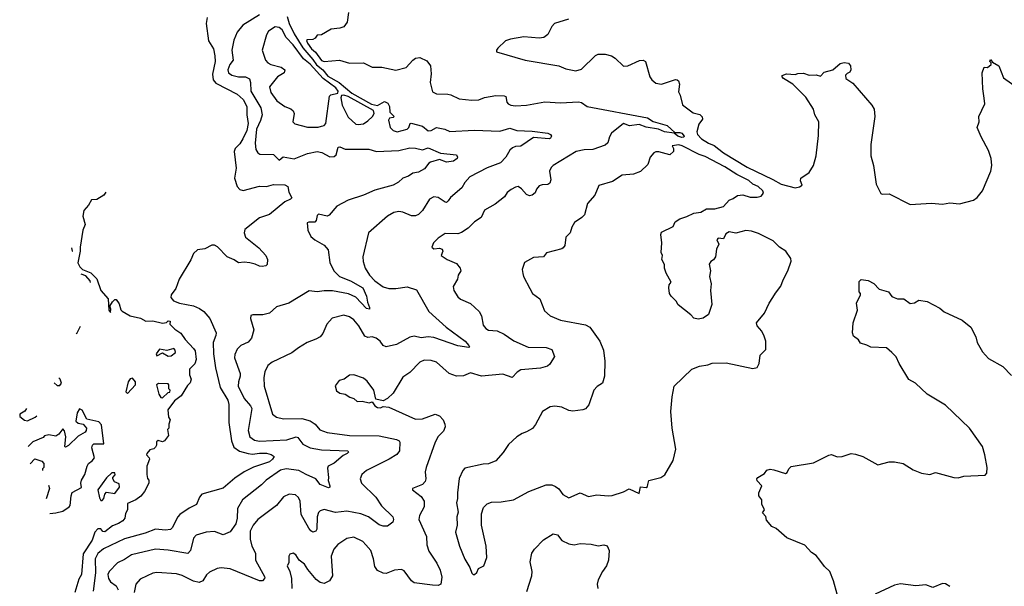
# Model space of a CAD drawing. Extents: x 2220333 to 2384341, y 721037 to 894043.
# Tile 8 of 256: x 2223298 to 2230304, y 740620 to 744653. Entities that reach past the tile are written whole.
import ezdxf

# ---------------------------------------------------------------- set-up
doc = ezdxf.new("R2010")
doc.units = 0

msp = doc.modelspace()

# ---------------------------------------------------------------- linework, layer by layer
at = {"layer": '0CON10XD'}
for points in [[(2225005, 744686.7), (2224885.7, 744615), (2224846.3, 744563.7), (2224822.2, 744507.8), (2224807.1, 744435), (2224816.2, 744365), (2224794.6, 744335), (2224780, 744295), (2224784.2, 744274.2), (2224808, 744258), (2224855, 744247.1), (2224905, 744245.3), (2224932.4, 744232.4), (2224941.5, 744205), (2224943.5, 744145), (2225014.5, 744025), (2225023, 743975), (2225012.1, 743935), (2224983.9, 743873.9), (2224973.2, 743773.2), (2224977.8, 743727.8), (2224992, 743705), (2225005.8, 743695.8), (2225105, 743694), (2225143.6, 743653.6), (2225172.9, 743677.1), (2225251.8, 743661.8), (2225345, 743701.3), (2225413.8, 743713.8), (2225448.3, 743708.3), (2225505, 743677.5), (2225535, 743678), (2225549.1, 743690.9), (2225564.2, 743745), (2225575, 743747.1), (2225615, 743731.6), (2225782.3, 743732.3), (2225835.8, 743715.8), (2225995, 743721.1), (2226075, 743741.5), (2226115, 743739.5), (2226165, 743725.6), (2226205, 743741.1), (2226292.7, 743702.7), (2226405, 743690.6), (2226412.9, 743675), (2226410, 743665), (2226385, 743645.8), (2226335, 743639.5), (2226285, 743658.8), (2226220.3, 743639.7), (2226208.2, 743631.8), (2226178.8, 743591.2), (2226135, 743568), (2226095, 743560), (2226065, 743538), (2226025, 743524.2), (2225993, 743497), (2225955, 743475.5), (2225825, 743440), (2225745, 743403.6), (2225635, 743368.8), (2225555, 743326.5), (2225499.6, 743260.4), (2225485, 743255.5), (2225425, 743268.1), (2225415, 743260), (2225406.7, 743223.3), (2225398.1, 743211.9), (2225355, 743211.2), (2225344.1, 743205.9), (2225348.6, 743155), (2225369.5, 743109.5), (2225397.5, 743085), (2225465, 743047.1), (2225494, 743015), (2225503.8, 742923.8), (2225534, 742865), (2225574.6, 742825), (2225652.5, 742795), (2225739.2, 742745), (2225765.3, 742685), (2225772.8, 742642.8), (2225788.1, 742605), (2225786.5, 742593.5), (2225765, 742598.1), (2225688.8, 742678.8), (2225637.4, 742702.6), (2225525, 742722.9), (2225463.9, 742723.9), (2225415, 742716), (2225358, 742722), (2225213.3, 742635), (2225125, 742608.8), (2225075, 742564), (2225028.8, 742551.2), (2224957, 742553), (2224943.6, 742546.4), (2224941.2, 742525), (2224964.3, 742445), (2224947.8, 742385), (2224925, 742357.8), (2224871.4, 742335), (2224845, 742307.5), (2224829.1, 742270.9), (2224825.5, 742245), (2224866.5, 742135), (2224866.5, 742115), (2224854, 742075), (2224853.9, 742045), (2224895, 741955.6), (2224940, 741905), (2224948.9, 741885), (2224925, 741730), (2224935.5, 741685), (2224969.7, 741659.7), (2225005, 741652.2), (2225198.3, 741661.7), (2225265, 741684.6), (2225278.2, 741678.2), (2225312, 741632), (2225365.2, 741605.2), (2225445, 741590.8), (2225633.3, 741585), (2225636.9, 741575), (2225628.6, 741565), (2225600, 741550), (2225535, 741496.5), (2225494.2, 741475), (2225489.4, 741460.6), (2225494.5, 741395), (2225492.6, 741372.6), (2225505.7, 741335), (2225503.8, 741326.2), (2225495, 741322), (2225436.2, 741345), (2225404.4, 741385), (2225335.4, 741415), (2225285, 741444.7), (2225195, 741455.2), (2225155, 741445.8), (2225052.9, 741375), (2225018.7, 741341.3), (2224884.5, 741235), (2224847.3, 741175), (2224845.2, 741105.2), (2224836.5, 741065), (2224795, 741008.4), (2224745, 740986.7), (2224685, 741010), (2224625, 741006.5), (2224555, 740984.3), (2224535, 740962), (2224513.3, 740875), (2224495, 740854.4), (2224355, 740877.2), (2224263.6, 740883.6), (2224095, 740843.3), (2224045, 740810.8), (2223995, 740788.2), (2223935.7, 740725), (2223926.5, 740705), (2223930, 740675), (2223945, 740652.7), (2223985, 740624.5), (2223999.7, 740595)], [(2225637.5, 744705), (2225628.1, 744635), (2225605, 744602), (2225575, 744592.5), (2225515, 744586.2), (2225445, 744546.2), (2225415, 744542.5), (2225399.5, 744520.5), (2225385, 744511.2), (2225345, 744510), (2225340, 744505), (2225346, 744485), (2225374.8, 744445), (2225401.9, 744421.9), (2225445, 744363.5), (2225465, 744356), (2225574.1, 744365.9), (2225645, 744344.2), (2225745, 744345.6), (2225805, 744314.2), (2225875, 744315.6), (2225975, 744294.2), (2226046.9, 744313.1), (2226095, 744365.7), (2226115, 744379.4), (2226145, 744383.3), (2226195, 744360.8), (2226220, 744325), (2226226.4, 744266.4), (2226218.9, 744205), (2226235, 744140), (2226265, 744124), (2226345, 744123.1), (2226365, 744117.8), (2226425, 744089.4), (2226515, 744078.9), (2226565, 744083.5), (2226605, 744098), (2226685, 744113.7), (2226745, 744111.4), (2226756, 744105), (2226764, 744065), (2226773.1, 744053.1), (2226793.4, 744043.4), (2226825, 744040), (2226905, 744044.5), (2227035, 744067.9), (2227145, 744060.8), (2227275, 744069.2), (2227295, 744064), (2227335, 744034.5), (2227765, 743954.8), (2227805, 743929.3), (2227905, 743899), (2227932.9, 743872.9), (2227960, 743850), (2227995, 743850.9), (2228008.9, 743845), (2228026.2, 743823.8), (2228023.3, 743816.7), (2228010, 743815), (2227982, 743825), (2227954.4, 743844.4), (2227885, 743854), (2227843.1, 743873.1), (2227755, 743888), (2227705, 743906.4), (2227637.9, 743897.9), (2227595, 743912.9), (2227510, 743845), (2227495, 743820), (2227482.7, 743777.3), (2227465, 743759.4), (2227375, 743728.8), (2227315, 743726), (2227256.4, 743713.7), (2227094, 743616), (2227079.3, 743600.7), (2227068.5, 743575), (2227076.3, 743513.7), (2227070.3, 743489.7), (2227055, 743480.8), (2227015, 743477.5), (2226995, 743469.2), (2226975, 743446.2), (2226965, 743420.8), (2226945, 743403.1), (2226925, 743400), (2226905, 743408.1), (2226869.8, 743449.8), (2226845, 743466.2), (2226825, 743462), (2226795.6, 743444.4)], [(2224632.7, 744667.3), (2224623.9, 744625), (2224642.3, 744502.3), (2224676.8, 744445), (2224687.8, 744395), (2224688.8, 744355), (2224669.3, 744265), (2224674, 744225), (2224695, 744200.7), (2224845, 744123.8), (2224888.4, 744085), (2224915.4, 744035), (2224914.7, 743975.3), (2224923.7, 743913.7), (2224913.3, 743865), (2224885.6, 743805), (2224865, 743768.4), (2224831.1, 743735), (2224824.6, 743715), (2224837.9, 743595), (2224827.3, 743525), (2224845.5, 743465.5), (2224863.6, 743443.6), (2224887.9, 743437.9), (2225005, 743466.9), (2225055, 743465.5), (2225105, 743479.2), (2225185, 743478.2), (2225206.5, 743465), (2225214.2, 743424.2), (2225233.8, 743385), (2225226.2, 743375), (2225185, 743357.1), (2225075, 743267.5), (2225005, 743241.9), (2224901.1, 743158.9), (2224895.5, 743135), (2224905.3, 743105.3), (2224998.9, 743028.9), (2225050, 742975), (2225062, 742945), (2225059.3, 742910.7), (2225048.8, 742901.2), (2225024.1, 742895.9), (2225005, 742897.5), (2224973.7, 742913.7), (2224935, 742923.3), (2224895, 742926.9), (2224855, 742921.9), (2224824, 742944), (2224775, 742965.5), (2224705, 743036.4), (2224685, 743048.2), (2224665, 743047.1), (2224615, 743021.2), (2224563.5, 743015), (2224535, 742989.4), (2224516, 742944), (2224433.1, 742805), (2224409.3, 742740.7), (2224375.6, 742695), (2224372.9, 742675), (2224392.4, 742652.4), (2224435, 742635.8), (2224535, 742615.7), (2224576.9, 742596.9), (2224607.3, 742575), (2224650.3, 742525), (2224696.5, 742425), (2224694.5, 742405), (2224674.7, 742355), (2224676.8, 742275), (2224690.6, 742175), (2224725.4, 742035), (2224778.8, 741945), (2224787.5, 741915), (2224785.4, 741785.4), (2224805.4, 741655), (2224821.2, 741611.2), (2224862.6, 741582.6), (2224925, 741564.6), (2224955, 741560.4), (2225005, 741568.1), (2225055, 741566.7), (2225088.4, 741558.4), (2225108.8, 741545), (2225098.1, 741525), (2225075, 741506.4), (2224961.2, 741468.8), (2224894.8, 741435.2), (2224829.1, 741390.9), (2224745, 741318.6), (2224595, 741276), (2224578, 741255), (2224557.2, 741202.8), (2224503.4, 741176.6), (2224438.3, 741131.7), (2224423.3, 741115), (2224384, 741036), (2224372, 741025), (2224335, 741018.5), (2224265, 741025.6), (2224192, 740998), (2224045, 740958.2), (2223894, 740886), (2223855, 740854.6), (2223835.3, 740815), (2223838.3, 740715), (2223820.9, 740585)], [(2225201, 744675), (2225214.6, 744625), (2225251.6, 744551.6), (2225312.5, 744452.5), (2225385, 744370.2), (2225411.1, 744331.1), (2225456.2, 744295), (2225491.5, 744251.5), (2225570.3, 744205), (2225660.8, 744130.8), (2225800.5, 744050.5), (2225845, 744041.5), (2225895, 744070), (2225918.7, 744058.7), (2225930.6, 744035), (2225932, 743995), (2225962.5, 743965), (2225955, 743957.5), (2225928.6, 743951.4), (2225921.3, 743938.7), (2225935, 743886.2), (2225955, 743863.1), (2225985, 743855.6), (2226055, 743873.3), (2226068, 743885), (2226076.7, 743913.3), (2226084.4, 743915.6), (2226165, 743895.6), (2226205, 743862.6), (2226225, 743864.1), (2226265, 743886.4), (2226322.6, 743872.6), (2226357.6, 743857.6), (2226532.6, 743867.4), (2226715, 743859.8), (2226785, 743880.4), (2226835, 743863.6), (2226945, 743860.6), (2227055, 743844.4), (2227075, 743835.7), (2227081.1, 743825), (2227075, 743808.6), (2227065, 743804.6), (2226955, 743814.3), (2226865, 743752), (2226825, 743750.8), (2226805, 743741.4), (2226785.8, 743725), (2226757.5, 743675), (2226719.2, 743635), (2226625, 743598.5), (2226500, 743535), (2226465.6, 743495), (2226445, 743457.1), (2226363.1, 743386.9), (2226347.2, 743362.8), (2226335, 743352.5), (2226325, 743354.2), (2226275, 743386.7), (2226245, 743391.1), (2226214.6, 743375.4), (2226165, 743294.3), (2226135, 743265.8), (2226115, 743257.1), (2226085, 743255.7), (2226023.4, 743283.4), (2225995, 743286.9), (2225960.6, 743279.4), (2225915, 743254.4), (2225780, 743135), (2225738.6, 742965), (2225742.1, 742932.1), (2225757.1, 742885), (2225787.8, 742835), (2225825.6, 742795), (2225885, 742752.5), (2225925, 742739.5), (2225975, 742738.5), (2226055, 742750.5), (2226120.8, 742730.8), (2226208.5, 742575), (2226333.3, 742463.3), (2226467.1, 742365), (2226494.2, 742335), (2226498.8, 742325), (2226495, 742320), (2226415, 742331.8), (2226245, 742392), (2226205, 742396.2), (2226155, 742388.5), (2226105, 742399.2), (2226075, 742392.5), (2225978.2, 742341.8), (2225905, 742324.3), (2225885, 742334.2), (2225862.9, 742365), (2225835, 742386.9), (2225805, 742396.7), (2225775, 742391.9), (2225755, 742400.6), (2225711.5, 742475), (2225675, 742516.9), (2225645, 742537.8), (2225605, 742550), (2225520.6, 742529.4), (2225484.2, 742485), (2225455, 742420), (2225435, 742396), (2225405, 742378.6), (2225343.6, 742356.4), (2225282.6, 742317.4), (2225235, 742281.9), (2225093.7, 742216.3), (2225065, 742191.2), (2225043.6, 742146.4), (2225034.5, 742105.5), (2225038.5, 742045), (2225096, 741845), (2225125, 741824.4), (2225175, 741812.9), (2225304.8, 741814.8), (2225365, 741798), (2225400.6, 741775), (2225433.4, 741733.4), (2225485, 741713.6), (2225645, 741693.2), (2225855, 741691.5), (2225980, 741665), (2225998.8, 741655), (2226002.5, 741645), (2226000.6, 741585), (2225981.5, 741558.5), (2225928, 741525)], [(2227202.7, 744657.3), (2227103.3, 744625), (2227083.8, 744605), (2227055, 744546.7), (2227027.5, 744525), (2226995, 744521.2), (2226885, 744530), (2226790, 744515), (2226755, 744502.5), (2226700.7, 744449.3), (2226690, 744435), (2226690, 744425), (2226895, 744364.2), (2227134.2, 744324.2), (2227185, 744302.5), (2227255, 744290), (2227295, 744300), (2227395, 744397.8), (2227415, 744408.1), (2227465, 744408.6), (2227510, 744395), (2227535, 744380), (2227595, 744321.2), (2227625, 744323.8), (2227707.7, 744362.3), (2227735, 744363.8), (2227750, 744355), (2227782.5, 744245), (2227795, 744224), (2227825, 744201.4), (2227865, 744194.3), (2227965, 744226), (2227975.9, 744225.9), (2227985, 744217.5), (2227992, 744195), (2227985, 744140), (2227998, 744115), (2228015, 744046.2), (2228090.7, 743990.7), (2228137.9, 743977.9), (2228155, 743962.5), (2228155.5, 743945), (2228130.3, 743909.7), (2228115.3, 743855), (2228120.4, 743835), (2228150.2, 743805), (2228198.1, 743775), (2228238.5, 743758.5), (2228307, 743705), (2228475, 743602.7), (2228656.6, 743516.6), (2228715, 743482.8), (2228815, 743457.1), (2228845.7, 743464.3)], [(2225421.7, 743888.3), (2225445, 743894.2), (2225465, 743900), (2225476.7, 743915), (2225501.8, 744108.2), (2225512.3, 744117.7), (2225560.9, 744129.1), (2225565.4, 744145), (2225546.8, 744166.8), (2225458.6, 744235), (2225366, 744336), (2225317, 744375), (2225244.9, 744474.9), (2225195, 744525.7), (2225165, 744580), (2225145, 744598), (2225115, 744601.8), (2225068.1, 744571.9), (2225054, 744546), (2225024.3, 744435), (2225047.1, 744365), (2225064.2, 744345), (2225085, 744333.8), (2225159.2, 744315), (2225184.4, 744295), (2225179.2, 744275), (2225132.8, 744247.2), (2225076.5, 744175), (2225084.5, 744135), (2225127.8, 744075), (2225185.2, 744035.2), (2225228.3, 744018.3), (2225245.2, 744005.2), (2225251.5, 743985), (2225242.5, 743925), (2225255, 743910.8), (2225345, 743888.9), (2225421.7, 743888.3)], [(2228845.7, 743464.3), (2228866.7, 743475), (2228853.3, 743505), (2228856.7, 743525), (2228916.2, 743565), (2228946.2, 743615), (2228966, 743685), (2228982.3, 743827.7), (2228984, 743925), (2228956.7, 743975), (2228945.9, 744015.9), (2228890.5, 744100.5), (2228800, 744195), (2228732.5, 744235), (2228722.5, 744245), (2228723.9, 744256.1), (2228755, 744266.7), (2228815, 744262.5), (2228835, 744270), (2228875, 744272.5), (2228915, 744257.5), (2228965, 744260), (2228995, 744250), (2229021.7, 744278.3), (2229083.6, 744296.4), (2229135, 744340), (2229165, 744347.5), (2229195, 744342.5), (2229208.8, 744325), (2229212, 744295), (2229205, 744280), (2229185, 744270), (2229175, 744257.5), (2229176.7, 744235), (2229225, 744200), (2229360.8, 744045), (2229376.9, 744015), (2229381.9, 743965), (2229362.2, 743815), (2229354.4, 743765), (2229353.1, 743685), (2229373.3, 743615), (2229391.4, 743481.4), (2229425, 743416.2), (2229435, 743411.2), (2229485, 743414), (2229635, 743336.7), (2229785, 743346.2), (2229865, 743338.8), (2229915, 743348.8), (2229985, 743343.3), (2230085, 743369.2), (2230111.7, 743388.3), (2230148.6, 743435), (2230207.5, 743575), (2230215.7, 743614.3), (2230209.4, 743665), (2230191.1, 743721.1), (2230138.3, 743818.3), (2230110.8, 743885), (2230124, 743925), (2230122, 743965), (2230164.2, 744055), (2230161.4, 744095), (2230151.3, 744161.3), (2230146.4, 744273.6), (2230160, 744315), (2230185, 744312.5), (2230210, 744335), (2230210, 744345), (2230200, 744355), (2230205, 744370), (2230220, 744350), (2230265, 744323.8), (2230298.3, 744238.3), (2230395, 744169.2)], [(2225706.5, 743906.5), (2225745, 743912.3), (2225775, 743931.8), (2225808.8, 743965), (2225820.9, 743985), (2225815.4, 744005.4), (2225636.4, 744106.4), (2225604.5, 744115.5), (2225587.3, 744112.7), (2225583.3, 744096.7), (2225593.8, 744045), (2225635, 743959.1), (2225690.4, 743910.4), (2225706.5, 743906.5)], [(2226535, 740703.3), (2226550.7, 740719.3), (2226563.6, 740746.4), (2226600, 740765), (2226621.2, 740825), (2226616.9, 740905), (2226584.3, 741055), (2226584, 741135), (2226599.3, 741180.7), (2226623.9, 741206.1), (2226655, 741218.8), (2226725, 741220.6), (2226812.5, 741235), (2226920, 741295), (2227045, 741341.4), (2227085, 741341.4), (2227111.3, 741331.3), (2227133.2, 741313.2), (2227163.8, 741273.8), (2227205, 741250), (2227285, 741284.2), (2227345, 741260), (2227405, 741270), (2227485, 741263.1), (2227513.2, 741266.8), (2227595, 741292.2), (2227635, 741314.3), (2227705, 741280), (2227715, 741327.5), (2227755, 741322.5), (2227765, 741330), (2227767.5, 741345), (2227775, 741372.5), (2227860, 741395), (2227887.7, 741412.3), (2227948.8, 741515), (2227966, 741595), (2227939.5, 741745), (2227931.1, 741865), (2227940.5, 741969.5), (2227956, 742044), (2228080, 742165), (2228135, 742185.7), (2228195, 742195.8), (2228225, 742207.5), (2228325, 742210.8), (2228515, 742170), (2228545, 742177.5), (2228560, 742205), (2228566.2, 742265), (2228606.2, 742305), (2228606, 742365), (2228595, 742400), (2228577.5, 742435), (2228546.2, 742475), (2228541.2, 742495), (2228596.7, 742565), (2228630, 742635), (2228658, 742675), (2228675, 742706.7), (2228714.2, 742755.8), (2228729.7, 742800.3), (2228764, 742865), (2228786.2, 742935), (2228783.9, 742953.9), (2228748.8, 743005), (2228705, 743034), (2228658.8, 743078.8), (2228555, 743130), (2228505, 743148), (2228465, 743152), (2228393.6, 743133.6), (2228345, 743143.3), (2228321.7, 743128.3), (2228305, 743092.5), (2228267, 743097), (2228257.5, 743085), (2228272.5, 743055), (2228255, 743020), (2228250, 742965), (2228235, 742943.8), (2228215, 742932.5), (2228203.9, 742913.9), (2228212.5, 742865), (2228206.2, 742825), (2228218.3, 742771.7), (2228213.8, 742725), (2228222.5, 742625), (2228200, 742555), (2228161.7, 742528.3), (2228125, 742522.5), (2228095, 742527.5), (2228073, 742553), (2227983.6, 742623.6), (2227969.3, 742649.3), (2227932.5, 742685), (2227922.5, 742705), (2227917.5, 742745), (2227920, 742765), (2227932.5, 742785), (2227898.3, 742848.3), (2227886.2, 742885), (2227885, 742910), (2227867.5, 742945), (2227872.5, 742975), (2227862.5, 742995), (2227867.5, 743065), (2227860, 743125), (2227865, 743140), (2227948.3, 743181.7), (2227962.5, 743215), (2227995, 743236.2), (2228045, 743251.2), (2228095, 743276), (2228145, 743282), (2228185, 743306.7), (2228243.6, 743306.4), (2228305, 743323.3), (2228345, 743367.5), (2228375, 743380), (2228405, 743402.5), (2228444.4, 743405.6), (2228495, 743390), (2228545, 743389.5), (2228572.9, 743397.1), (2228590.7, 743419.3), (2228585.7, 743435), (2228553.2, 743465), (2228515, 743482.7), (2228485, 743507.7), (2228401, 743551), (2228315.2, 743605.2), (2228175, 743678.8), (2228132.8, 743692.8), (2228012.5, 743755), (2227988.8, 743761.2), (2227940, 743755), (2227950, 743735), (2227950, 743715), (2227925, 743691.2), (2227845, 743711.4), (2227825, 743712), (2227810, 743705), (2227785, 743673.3), (2227767.2, 743622.8), (2227715, 743573.1), (2227665.5, 743554.5), (2227585, 743545.7), (2227515, 743501.9), (2227418, 743472), (2227391.2, 743405), (2227338, 743345), (2227317.5, 743265), (2227298.8, 743245), (2227245, 743208.8), (2227226, 743175), (2227215, 743136.7), (2227184.2, 743105), (2227176, 743045), (2227165, 743030), (2227155, 743022), (2227046.4, 742993.6), (2227026, 742964), (2226955, 742959.4), (2226890, 742925), (2226873.8, 742875), (2226877, 742847), (2226882.5, 742825), (2226928.6, 742738.6), (2226946.7, 742705), (2226998.8, 742665), (2227031.7, 742581.7), (2227073.3, 742545), (2227145, 742513.5), (2227325, 742481.9), (2227356, 742465), (2227425.3, 742365.3), (2227451.7, 742301.7), (2227462.4, 742222.4), (2227460, 742115), (2227444.3, 742065.7), (2227407.6, 742042.4), (2227384.3, 742015), (2227347.2, 741912.8), (2227325, 741884.2), (2227304.4, 741875.6), (2227235, 741865.7), (2227205, 741870.8), (2227155, 741894.2), (2227105, 741902), (2227072.7, 741897.3), (2227018.8, 741865), (2226969.3, 741770.7), (2226946.6, 741743.4), (2226905, 741718.8), (2226872.3, 741707.7), (2226835, 741683.3), (2226775, 741630), (2226737.9, 741572.1), (2226685, 741514), (2226635, 741490.8), (2226595, 741488.6), (2226465, 741460), (2226452, 741445), (2226425, 741387.5), (2226412.9, 741285), (2226413.8, 741245), (2226406.2, 741215), (2226418.8, 741148.8), (2226408, 741115), (2226412, 741055), (2226400, 741005), (2226428.6, 740905), (2226465, 740813.3), (2226501.2, 740755), (2226515, 740712.5), (2226525, 740703.3), (2226535, 740703.3)], [(2223911.4, 743424.3), (2223897, 743403), (2223847.3, 743372.7), (2223810, 743370), (2223787.5, 743332.5), (2223754.5, 743295.5), (2223748, 743255), (2223764, 743195), (2223746.9, 743155), (2223728.1, 743035), (2223728.6, 743005), (2223711.7, 742921.7), (2223725.8, 742895), (2223745, 742875.8), (2223805, 742851.9), (2223848.2, 742808.2), (2223874.5, 742724.5), (2223927, 742667), (2223932.5, 742585), (2223945, 742570), (2223947, 742593), (2223940, 742615), (2223957.5, 742645), (2223975, 742662.5), (2223985, 742662.5), (2224005, 742630), (2224018.3, 742588.3), (2224028.3, 742578.3), (2224085, 742546), (2224157.9, 742527.9), (2224195, 742506), (2224245, 742510), (2224315, 742492.5), (2224341.7, 742498.3), (2224355, 742510), (2224368.3, 742508.3), (2224367.5, 742485), (2224401.2, 742451.2), (2224445, 742421.2), (2224476, 742376), (2224535, 742313.3), (2224545.7, 742295), (2224553.8, 742235), (2224545, 742202.5), (2224507.5, 742165), (2224507.5, 742125), (2224518.8, 742095), (2224510.7, 742069.3), (2224491.7, 742048.3), (2224448, 741975), (2224400, 741940), (2224353, 741877), (2224356.7, 741825), (2224370, 741805), (2224360, 741775), (2224360, 741745), (2224350, 741735), (2224357, 741693), (2224327.5, 741655), (2224315, 741647.5), (2224282.5, 741657.5), (2224272.5, 741647.5), (2224272.5, 741625), (2224265, 741610), (2224251.7, 741598.3), (2224225, 741592.5), (2224202.5, 741565), (2224200, 741555), (2224220, 741535), (2224222.5, 741525), (2224202.5, 741475), (2224203.3, 741415), (2224208.3, 741388.3), (2224217.5, 741375), (2224217.5, 741355), (2224186.7, 741295), (2224159.5, 741260.5), (2224125, 741236), (2224065, 741210), (2224066.2, 741165), (2224051.2, 741138.8), (2224045.6, 741105), (2224032, 741085), (2224002.1, 741067.9), (2223958.9, 741051.1), (2223905, 741006.7), (2223890.7, 741010.7), (2223875, 741030), (2223855, 741030), (2223833.9, 741006.1), (2223815, 740947.5), (2223749.1, 740850.9), (2223739.2, 740705), (2223718.9, 740671.1), (2223691.1, 740575)], [(2226795.6, 743444.4), (2226767.5, 743422.5), (2226747.6, 743392.4), (2226681.3, 743338.7), (2226605, 743297.1), (2226581.2, 743245), (2226535, 743214), (2226490, 743170), (2226441.4, 743138.6), (2226415, 743129.4), (2226325, 743132), (2226275, 743096.7), (2226243.3, 743065), (2226230, 743035), (2226245, 743021.2), (2226285, 743026.7), (2226305, 743020), (2226310, 743005), (2226296.7, 742975), (2226338.8, 742945), (2226405, 742918), (2226433.3, 742885), (2226436.7, 742865), (2226418.8, 742835), (2226413.8, 742805), (2226382.5, 742755), (2226388, 742725), (2226415, 742681.2), (2226435, 742664.4), (2226505, 742631.9), (2226568.6, 742575), (2226584.3, 742545), (2226595, 742477.5), (2226613.8, 742455), (2226635, 742442.5), (2226695, 742439.2), (2226745, 742415.8), (2226775, 742394), (2226815, 742367.1), (2226915, 742323.1), (2227045, 742319.4), (2227084, 742305), (2227103.8, 742255), (2227069.8, 742200.2), (2227053.8, 742186.2), (2227005, 742171.9), (2226865, 742160), (2226836.7, 742145), (2226803, 742107), (2226735, 742129.1), (2226585, 742116.5), (2226505, 742138.6), (2226455, 742117.5), (2226405, 742115.7), (2226354.6, 742134.6), (2226265, 742215.6), (2226225, 742228.1), (2226175, 742230.6), (2226144.6, 742215.4), (2226075, 742142.5), (2226025, 742108), (2225956, 741995), (2225914.3, 741955.7), (2225885, 741940), (2225832.5, 741952.5), (2225817.5, 742015), (2225771.1, 742081.1), (2225745, 742100.8), (2225675, 742126.2), (2225645, 742123.8), (2225605.9, 742094.1), (2225572.5, 742085), (2225543, 742047), (2225551.7, 742011.7), (2225575, 741993.8), (2225615, 741986.7), (2225646.1, 741966.1), (2225676.1, 741956.1), (2225700, 741935), (2225735, 741938.8), (2225785, 741926.7), (2225805, 741932.5), (2225826, 741905), (2225845, 741892.2), (2225865, 741889.2), (2225885, 741900), (2225925, 741894.2), (2226115, 741810.6), (2226165, 741812.9), (2226255, 741845.5), (2226285, 741832.9), (2226311.4, 741805), (2226324.3, 741775), (2226325.6, 741754.4), (2226312.5, 741725), (2226274.7, 741685.3), (2226255.5, 741645), (2226190.6, 741465), (2226182.2, 741435), (2226188.1, 741385), (2226182.5, 741365), (2226164.5, 741345.5), (2226094.2, 741315.8), (2226093.6, 741306.4), (2226155, 741259.2), (2226175.6, 741225), (2226175.6, 741185), (2226142.9, 741125), (2226138.6, 741095), (2226191.9, 740975), (2226196.2, 740915), (2226209.3, 740869.3), (2226266.7, 740785), (2226289.5, 740735), (2226302.9, 740685), (2226293.8, 740635), (2226275, 740626.9), (2226235, 740627.1), (2226105, 740645.6), (2226085, 740660), (2226035, 740730), (2226015, 740740.8), (2225965, 740734.2), (2225905, 740711.2), (2225885, 740713.3), (2225845, 740732), (2225825, 740760), (2225816.2, 740815), (2225795.6, 740875), (2225761.4, 740915), (2225738.7, 740938.7), (2225675, 740970), (2225625, 740959.2), (2225561.3, 740918.7), (2225534.2, 740885), (2225514.4, 740835), (2225524.4, 740695), (2225502.1, 740657.9), (2225465, 740639.2), (2225435, 740647.1), (2225408.6, 740668.6), (2225348.6, 740738.6), (2225325, 740778), (2225286.9, 740806.9), (2225262.5, 740845), (2225243, 740857), (2225220.7, 740849.3), (2225213.8, 740835), (2225212.7, 740787.3), (2225202.5, 740765), (2225221.4, 740725), (2225231.9, 740675), (2225235.5, 740605.5)], [(2223672.3, 743002), (2223674, 743005), (2223669.4, 743028)], [(2223801.8, 742782), (2223798.8, 742795), (2223768.7, 742828.7), (2223736.7, 742840.9)], [(2229113.8, 740563.8), (2229088.8, 740658.8), (2229062, 740725), (2229025, 740760.8), (2228991.5, 740805), (2228965, 740838.6), (2228931.4, 740861.4), (2228885, 740912), (2228756.7, 740965), (2228680.5, 741030.5), (2228650, 741045), (2228611.7, 741091.7), (2228607, 741117), (2228583, 741143), (2228597.5, 741165), (2228577.5, 741205), (2228577.5, 741235), (2228557.5, 741265), (2228557.5, 741285), (2228577.5, 741335), (2228545, 741370), (2228543.3, 741385), (2228550, 741395), (2228596.4, 741423.6), (2228613, 741447), (2228637, 741453), (2228665, 741450), (2228746.2, 741423.8), (2228759.3, 741430.7), (2228770, 741455), (2228788.3, 741471.7), (2228945, 741498), (2229055, 741554), (2229075, 741558.8), (2229115, 741542), (2229150, 741545), (2229213.8, 741566.2), (2229245, 741560), (2229296.7, 741545), (2229405, 741484.2), (2229483.8, 741506.2), (2229523.6, 741506.4), (2229583.1, 741493.1), (2229655, 741450), (2229715, 741424.3), (2229773.6, 741416.4), (2229815, 741430), (2229945, 741394), (2229975, 741391.2), (2230015, 741403.8), (2230168.3, 741411.7), (2230180, 741425), (2230182.5, 741465), (2230166.2, 741555), (2230147.5, 741615), (2230055.4, 741745.4), (2229885, 741908.6), (2229755, 741988), (2229672, 742065), (2229625, 742092), (2229555, 742206.7), (2229534.1, 742254.1), (2229504.2, 742284.2), (2229465, 742316.2), (2229355, 742321.2), (2229325, 742337.5), (2229280.7, 742350.7), (2229267.5, 742375), (2229230.7, 742400.7), (2229223.8, 742423.8), (2229227.5, 742495), (2229260, 742585), (2229253.3, 742635), (2229280, 742695), (2229280, 742705), (2229270, 742715), (2229270, 742790), (2229285, 742803.3), (2229335, 742796.7), (2229375.8, 742775.8), (2229413.3, 742735), (2229480, 742715), (2229503.6, 742683.6), (2229520, 742675), (2229545, 742666.7), (2229590, 742665), (2229635, 742632.5), (2229665, 742637.5), (2229695, 742657.5), (2229755, 742647.1), (2229845, 742599.2), (2229875, 742574.2), (2230004.2, 742514.2), (2230065, 742463.8), (2230100, 742395), (2230110, 742355), (2230147.9, 742287.9), (2230191.2, 742241.2), (2230293.4, 742183.4), (2230355, 742120)], [(2223699.4, 742419.4), (2223707.5, 742425), (2223731.2, 742472.4)], [(2224355, 742257.5), (2224375, 742260), (2224406.7, 742285), (2224405, 742300), (2224395, 742312.5), (2224345, 742297.5), (2224293, 742307), (2224270, 742275), (2224275, 742260), (2224315, 742282.5), (2224355, 742257.5)], [(2223544.8, 742068.6), (2223565, 742050), (2223585, 742050), (2223596.7, 742065), (2223586.7, 742095), (2223577.9, 742102.7)], [(2224065, 741993.3), (2224122.5, 742055), (2224122.5, 742075), (2224101.7, 742101.7), (2224085, 742096.7), (2224069.2, 742075), (2224054, 742005), (2224065, 741993.3)], [(2224315, 741962.5), (2224355, 742000), (2224367, 742003), (2224370, 742015), (2224360, 742025), (2224360, 742055), (2224355, 742060), (2224285, 742063.3), (2224272.5, 742055), (2224288.3, 741988.3), (2224303.6, 741963.6), (2224315, 741962.5)], [(2223347.5, 741884.9), (2223335, 741867.5), (2223300, 741845), (2223298.3, 741828.3), (2223332.3, 741802.3), (2223355, 741798.8), (2223407.3, 741822.7), (2223419.9, 741834.3)], [(2223512.5, 741139.1), (2223555, 741142.9), (2223605, 741154.4), (2223649.4, 741185), (2223656.7, 741195), (2223664, 741265), (2223672.5, 741287.5), (2223737, 741323), (2223732.5, 741355), (2223737.5, 741375), (2223762.5, 741415), (2223777.5, 741475), (2223787.5, 741495), (2223815, 741512.5), (2223830, 741535), (2223812.5, 741605), (2223816.2, 741623.8), (2223827, 741633), (2223896.7, 741635), (2223879.3, 741769.3), (2223861.7, 741791.7), (2223775, 741810), (2223743, 741873), (2223725, 741882.5), (2223706.7, 741855), (2223697.5, 741795), (2223715, 741780), (2223750, 741775), (2223772.5, 741745), (2223771.7, 741728.3), (2223763, 741717), (2223715, 741687.5), (2223645, 741622.5), (2223625, 741610), (2223620, 741615), (2223627.5, 741685), (2223617, 741727), (2223605, 741740), (2223576.4, 741703.6), (2223555, 741687.5), (2223505, 741697.5), (2223475, 741690), (2223465, 741680), (2223391.7, 741648.3), (2223358.7, 741614)], [(2223372.9, 741491.1), (2223405, 741527.5), (2223455, 741510), (2223470, 741495), (2223470, 741465), (2223460, 741455), (2223460, 741444.9)], [(2225928, 741525), (2225764.7, 741445.3), (2225732.9, 741415), (2225720.8, 741385), (2225729.2, 741355), (2225831.9, 741255), (2225872.3, 741192.3), (2225954.2, 741115), (2225958.6, 741095), (2225953.2, 741076.8), (2225915, 741049.2), (2225885, 741048.1), (2225855, 741057.3), (2225778.9, 741115), (2225725, 741135.8), (2225625.4, 741154.6), (2225545, 741144.6), (2225465, 741166.5), (2225435, 741157.5), (2225424, 741145), (2225415.3, 741115), (2225413.2, 741026.8), (2225405, 741011.9), (2225385, 741006.5), (2225368.6, 741015), (2225355, 741032.9), (2225301.7, 741131.7), (2225293.5, 741225), (2225282.6, 741252.6), (2225261.4, 741271.4), (2225215, 741275.7), (2225175, 741256.9), (2225124.7, 741195.3), (2224992.9, 741095), (2224960, 741055), (2224938.3, 741011.7), (2224938.5, 740955), (2224950.8, 740905), (2224976.2, 740855), (2224977.1, 740805), (2225041.4, 740685), (2225040, 740675), (2225025, 740660), (2225005, 740660), (2224795.9, 740744.1), (2224732.6, 740752.6), (2224702.3, 740747.7), (2224649.6, 740720.4), (2224627.4, 740702.6), (2224600.7, 740659.3), (2224575, 740647.1), (2224535, 740656.2), (2224455, 740697.5), (2224415, 740707.9), (2224275, 740718.8), (2224245, 740712.7), (2224206, 740694), (2224155, 740671.4), (2224124.1, 740635.9), (2224113.8, 740575)], [(2223885, 741230), (2223897.5, 741245), (2223903, 741277), (2223915, 741290), (2223975, 741280), (2224007.5, 741325), (2224005, 741350), (2223973.6, 741363.6), (2223960, 741385), (2223960, 741395), (2223977, 741413), (2223975, 741427.5), (2223955, 741427.5), (2223915, 741392.5), (2223855, 741306.7), (2223865, 741250), (2223875, 741230), (2223885, 741230)], [(2223503.5, 741340.9), (2223510, 741315), (2223486.9, 741242)], [(2226907.4, 740582.6), (2226941.5, 740695), (2226943.5, 740725), (2226930, 740795), (2226941.1, 740855), (2226962.2, 740885), (2227025, 740950.9), (2227095, 740992.9), (2227125, 740987.5), (2227156.7, 740946.7), (2227205, 740921.9), (2227244.3, 740915.7), (2227285, 740925.7), (2227365, 740920.8), (2227415, 740908), (2227455, 740916), (2227477.1, 740907.1), (2227492, 740875), (2227488.8, 740805), (2227473.3, 740765), (2227444, 740725), (2227413.4, 740666.6), (2227407.5, 740635), (2227412, 740605)], [(2229915, 740618.1), (2229885, 740637.5), (2229865, 740640.8), (2229795, 740612.2), (2229745, 740629.5), (2229673.8, 740623.8), (2229565, 740637.1), (2229521.7, 740628.3), (2229385, 740564.3)]]:
    msp.add_lwpolyline(points, dxfattribs=at)

doc.saveas('drawing.dxf')
